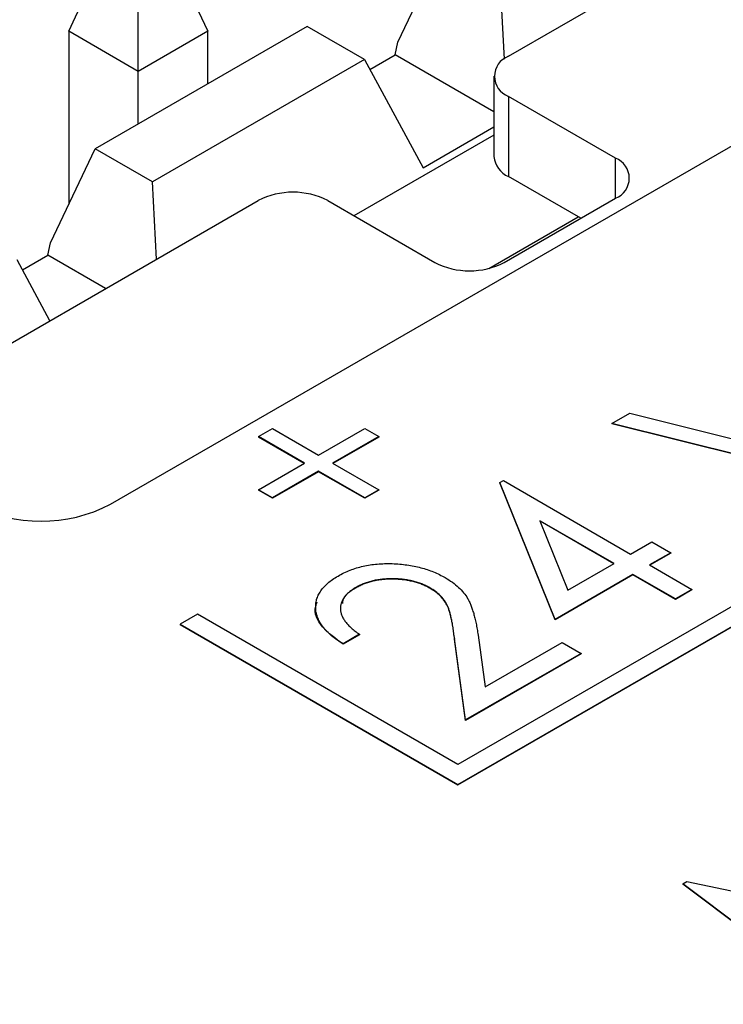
# Model space of a CAD drawing. Header units: millimetres. Extents: x 0 to 420, y 0 to 297.
# Tile 65 of 72: x 354.14 to 357.72, y 253.34 to 258.36. Entities that reach past the tile are written whole.
import ezdxf

# ---------------------------------------------------------------- set-up
doc = ezdxf.new("R2010")
doc.units = ezdxf.units.MM

msp = doc.modelspace()

# ---------------------------------------------------------------- linework, layer by layer
at = {"color": 7, "linetype": 'Continuous', "lineweight": 25}
for p, q in [((356.6282, 258.1693), (357.8303, 258.8633)), ((354.3916, 258.2967), (354.5811, 258.705)), ((354.9092, 258.705), (355.0987, 258.2967)), ((356.0665, 258.2406), (356.2937, 258.7193)), ((354.7451, 258.0926), (354.7451, 258.6103)), ((356.5854, 258.551), (356.606, 258.1546)), ((354.604, 255.8886), (358.8466, 258.3378)), ((354.7451, 258.0926), (354.3916, 258.2967)), ((354.3916, 258.2967), (354.3916, 257.4157)), ((355.6043, 258.3213), (354.5259, 257.6988)), ((355.0987, 258.2967), (354.7451, 258.0926)), ((355.0987, 258.0295), (355.0987, 258.2967)), ((355.896, 258.153), (355.6043, 258.3213)), ((356.0527, 258.1767), (356.0665, 258.2406)), ((355.896, 258.153), (354.8176, 257.5304)), ((355.896, 258.153), (356.1941, 257.6012)), ((355.9235, 258.1021), (356.0527, 258.1767)), ((356.555, 257.8867), (356.0527, 258.1767)), ((354.7451, 257.8254), (354.7451, 258.0926)), ((356.555, 258.0673), (356.555, 257.659)), ((357.173, 257.6508), (356.6282, 257.9652)), ((356.6282, 257.9652), (356.6282, 257.557)), ((356.1941, 257.6012), (356.555, 257.8095)), ((356.555, 257.7685), (355.8428, 257.3573)), ((354.2988, 257.2201), (354.5259, 257.6988)), ((354.8176, 257.5304), (354.5259, 257.6988)), ((356.9962, 257.3446), (356.6282, 257.557)), ((354.8381, 257.1359), (354.8176, 257.5304)), ((356.6073, 257.1201), (357.173, 257.4467)), ((353.5877, 256.4141), (355.3555, 257.4346)), ((355.709, 257.4346), (356.2537, 257.1201)), ((356.529, 257.0895), (356.9835, 257.3519)), ((356.3718, 254.4619), (361.3215, 257.3193)), ((361.1447, 257.3193), (356.3718, 254.5639)), ((356.3718, 254.4598), (361.3215, 257.3173)), ((354.285, 257.1562), (354.2988, 257.2201)), ((354.1557, 257.0815), (354.285, 257.1562)), ((354.5791, 256.9864), (354.285, 257.1562)), ((354.2955, 256.8227), (354.1282, 257.1325)), ((357.1543, 256.2998), (357.2454, 256.3524)), ((357.2454, 256.3524), (358.2539, 256.1012)), ((357.1543, 256.2998), (357.1543, 256.2978)), ((358.4616, 255.9744), (357.1543, 256.2998)), ((358.4616, 255.9724), (357.1543, 256.2978)), ((355.3567, 256.2333), (355.4281, 256.2745)), ((355.5912, 256.0978), (355.3567, 256.2333)), ((355.3567, 256.2333), (355.3567, 256.2312)), ((355.4281, 256.2745), (355.6626, 256.1391)), ((355.6626, 256.1391), (355.8972, 256.2745)), ((355.9686, 256.2333), (355.734, 256.0978)), ((355.8972, 256.2745), (355.9686, 256.2333)), ((355.9686, 256.2333), (355.9686, 256.2312)), ((355.5895, 256.0968), (355.3567, 256.2312)), ((355.9686, 256.2312), (355.7358, 256.0968)), ((355.3567, 255.9624), (355.5912, 256.0978)), ((355.734, 256.0978), (355.9686, 255.9624)), ((355.6626, 256.0566), (355.4281, 255.9212)), ((355.6626, 256.0546), (355.4281, 255.9192)), ((355.8972, 255.9212), (355.6626, 256.0566)), ((355.6626, 256.0566), (355.6626, 256.0546)), ((355.8972, 255.9192), (355.6626, 256.0546)), ((356.5856, 255.9992), (356.6027, 256.0091)), ((356.8665, 255.3029), (356.5856, 255.9992)), ((356.5856, 255.9992), (356.5856, 255.9972)), ((356.8665, 255.3008), (356.5856, 255.9972)), ((356.6027, 256.0091), (357.2503, 255.6352)), ((355.4281, 255.9212), (355.3567, 255.9624)), ((355.3567, 255.9624), (355.3567, 255.9604)), ((355.4281, 255.9192), (355.3567, 255.9604)), ((355.9686, 255.9624), (355.8972, 255.9212)), ((355.9686, 255.9604), (355.8972, 255.9192)), ((355.9686, 255.9624), (355.9686, 255.9604)), ((355.4281, 255.9212), (355.4281, 255.9192)), ((355.8972, 255.9212), (355.8972, 255.9192)), ((357.1663, 255.5867), (356.7882, 255.805)), ((356.7882, 255.805), (356.9312, 255.451)), ((357.1646, 255.5857), (356.7893, 255.8024)), ((357.2503, 255.6352), (357.3582, 255.6975)), ((357.3582, 255.6975), (357.4542, 255.6421)), ((357.4542, 255.6421), (357.3462, 255.5798)), ((357.4542, 255.6401), (357.348, 255.5788)), ((357.4542, 255.6421), (357.4542, 255.6401)), ((356.9312, 255.451), (357.1663, 255.5867)), ((357.2623, 255.5313), (356.8665, 255.3029)), ((357.4781, 255.4067), (357.2623, 255.5313)), ((357.2623, 255.5313), (357.2623, 255.5293)), ((357.3462, 255.5798), (357.5621, 255.4552)), ((357.2623, 255.5293), (356.8665, 255.3008)), ((357.4781, 255.4047), (357.2623, 255.5293)), ((355.8535, 255.4658), (355.8535, 255.4638)), ((356.2286, 255.4634), (356.2286, 255.4614)), ((357.5621, 255.4552), (357.4781, 255.4067)), ((357.5621, 255.4532), (357.4781, 255.4047)), ((357.5621, 255.4552), (357.5621, 255.4532)), ((357.4781, 255.4067), (357.4781, 255.4047)), ((355.0459, 255.3293), (354.9576, 255.2783)), ((356.3718, 254.5639), (355.0459, 255.3293)), ((356.8665, 255.3029), (356.8665, 255.3008)), ((354.9576, 255.2783), (356.3718, 254.4619)), ((354.9576, 255.2783), (354.9576, 255.2763)), ((354.9576, 255.2763), (356.3718, 254.4598)), ((355.8711, 255.2267), (355.7871, 255.1783)), ((355.8711, 255.2247), (355.7871, 255.1762)), ((355.8711, 255.2267), (355.8711, 255.2247)), ((356.3542, 255.2049), (356.3542, 255.2028)), ((356.4108, 254.7906), (356.3542, 255.2049)), ((356.4108, 254.7885), (356.3542, 255.2028)), ((356.4741, 255.2226), (356.5101, 254.9587)), ((356.5101, 254.9587), (356.9025, 255.1852)), ((356.9025, 255.1852), (356.9984, 255.1298)), ((355.7871, 255.1783), (355.7871, 255.1762)), ((356.9984, 255.1298), (356.4108, 254.7906)), ((356.9984, 255.1298), (356.9984, 255.1278)), ((356.9984, 255.1278), (356.4108, 254.7885)), ((356.4108, 254.7906), (356.4108, 254.7885)), ((356.3718, 254.4619), (356.3718, 254.4598)), ((357.5155, 253.957), (357.5363, 253.969)), ((358.3267, 253.3453), (357.5155, 253.957)), ((357.5155, 253.957), (357.5155, 253.955)), ((358.3267, 253.3433), (357.5155, 253.955)), ((357.5363, 253.969), (358.6565, 253.7295))]:
    msp.add_line(p, q, dxfattribs=at)
at = {"color": 8, "linetype": 'Continuous', "lineweight": 25}
msp.add_line((357.173, 257.4467), (357.173, 257.6508), dxfattribs=at)
at = {"color": 7, "linetype": 'Continuous', "lineweight": 25}
for centre, radius, start, end in [((356.667, 258.0673), 0.1092, 110.7833, 249.2173), ((356.6801, 257.6715), 0.1257, 185.6947, 245.6261), ((357.1343, 257.5487), 0.1092, 290.7836, 69.2161), ((355.5322, 257.0934), 0.3843, 62.6093, 117.3905), ((356.4305, 257.4613), 0.3843, 242.6099, 297.3902), ((354.2505, 256.5709), 0.7685, 242.6096, 297.3903)]:
    msp.add_arc(centre, radius, start, end, dxfattribs=at)
for points, knots in [([(355.7617, 255.5236), (355.7715, 255.529), (355.7909, 255.5396), (355.8227, 255.5532), (355.8553, 255.5649), (355.8894, 255.5738), (355.9246, 255.5807), (355.9611, 255.585), (355.9987, 255.587), (356.037, 255.5868), (356.0752, 255.5844), (356.1125, 255.5802), (356.1483, 255.574), (356.1829, 255.566), (356.216, 255.5562), (356.248, 255.5445), (356.2784, 255.5309), (356.2971, 255.5206), (356.3066, 255.5153)], [0, 0, 0, 0, 0.067101, 0.131736, 0.194445, 0.255732, 0.316076, 0.377042, 0.43857, 0.501976, 0.56574, 0.62755, 0.688899, 0.74954, 0.810795, 0.87236, 0.935527, 1, 1, 1, 1]), ([(355.7871, 255.1783), (355.7765, 255.185), (355.7557, 255.1982), (355.7282, 255.2192), (355.7051, 255.2409), (355.6854, 255.2629), (355.67, 255.2856), (355.6582, 255.3088), (355.6511, 255.3326), (355.6474, 255.3567), (355.6478, 255.3805), (355.652, 255.4037), (355.6606, 255.426), (355.6727, 255.4474), (355.689, 255.4679), (355.7091, 255.4875), (355.7332, 255.5064), (355.7521, 255.5178), (355.7617, 255.5236)], [0, 0, 0, 0, 0.070889, 0.139134, 0.20489, 0.26925, 0.332092, 0.394715, 0.457239, 0.520145, 0.582546, 0.642762, 0.701754, 0.760062, 0.81817, 0.877268, 0.937531, 1, 1, 1, 1]), ([(356.2286, 255.4634), (356.2221, 255.467), (356.2094, 255.4742), (356.1881, 255.4832), (356.1663, 255.4912), (356.1431, 255.4974), (356.1192, 255.5027), (356.0941, 255.5064), (356.068, 255.5086), (356.0413, 255.5098), (356.0145, 255.5093), (355.9884, 255.5075), (355.9633, 255.5042), (355.9393, 255.4994), (355.9161, 255.4933), (355.8941, 255.4855), (355.873, 255.4764), (355.86, 255.4694), (355.8535, 255.4658)], [0, 0, 0, 0, 0.0648259, 0.1276936, 0.1890023, 0.2502617, 0.3116493, 0.3728593, 0.4359863, 0.5008059, 0.5654948, 0.6283785, 0.6891653, 0.7499455, 0.8108219, 0.8722785, 0.9351461, 1, 1, 1, 1]), ([(356.2286, 255.4614), (356.2221, 255.465), (356.2094, 255.4721), (356.1881, 255.4811), (356.1663, 255.4891), (356.1431, 255.4954), (356.1192, 255.5007), (356.0941, 255.5044), (356.068, 255.5066), (356.0413, 255.5077), (356.0145, 255.5073), (355.9884, 255.5055), (355.9633, 255.5022), (355.9393, 255.4974), (355.9161, 255.4913), (355.8941, 255.4835), (355.873, 255.4744), (355.86, 255.4673), (355.8535, 255.4638)], [0, 0, 0, 0, 0.0648259, 0.1276936, 0.1890023, 0.2502617, 0.3116493, 0.3728593, 0.4359863, 0.5008059, 0.5654948, 0.6283785, 0.6891653, 0.7499455, 0.8108219, 0.8722785, 0.9351461, 1, 1, 1, 1]), ([(356.3066, 255.5153), (356.3192, 255.5075), (356.3442, 255.4921), (356.3759, 255.4663), (356.4017, 255.4387), (356.4188, 255.4141), (356.4298, 255.3926), (356.4377, 255.3744), (356.4448, 255.3542), (356.4522, 255.3319), (356.458, 255.3075), (356.4642, 255.2811), (356.4695, 255.2525), (356.4725, 255.2328), (356.4741, 255.2226)], [0, 0, 0, 0, 0.101499, 0.200815, 0.299453, 0.399149, 0.45251, 0.511879, 0.577369, 0.649185, 0.727148, 0.811516, 0.90291, 1, 1, 1, 1]), ([(355.8535, 255.4658), (355.847, 255.4618), (355.8342, 255.454), (355.8177, 255.4413), (355.8033, 255.4283), (355.7925, 255.4144), (355.7834, 255.4002), (355.7775, 255.3854), (355.7741, 255.3701), (355.7734, 255.3544), (355.7755, 255.3383), (355.7803, 255.3222), (355.7883, 255.3061), (355.7992, 255.2901), (355.8125, 255.274), (355.8295, 255.2582), (355.8487, 255.2422), (355.8635, 255.232), (355.8711, 255.2267)], [0, 0, 0, 0, 0.061534, 0.120679, 0.178506, 0.235389, 0.291923, 0.348675, 0.406012, 0.46534, 0.52603, 0.587069, 0.649561, 0.713605, 0.78046, 0.850263, 0.923175, 1, 1, 1, 1]), ([(355.8535, 255.4638), (355.8227, 255.4444), (355.7847, 255.4206), (355.784, 255.3899), (355.7839, 255.3841)], [0, 0, 0, 0, 0.812893, 1, 1, 1, 1]), ([(356.3542, 255.2049), (356.353, 255.2148), (356.3506, 255.234), (356.3468, 255.2615), (356.3425, 255.2867), (356.3378, 255.3097), (356.3328, 255.3302), (356.3277, 255.3485), (356.3219, 255.3644), (356.3138, 255.3823), (356.3011, 255.4024), (356.2818, 255.4247), (356.2579, 255.4453), (356.2384, 255.4574), (356.2286, 255.4634)], [0, 0, 0, 0, 0.108902, 0.209595, 0.301736, 0.385354, 0.461267, 0.528294, 0.587417, 0.638295, 0.730421, 0.820708, 0.909667, 1, 1, 1, 1]), ([(356.3542, 255.2028), (356.353, 255.2128), (356.3506, 255.2319), (356.3468, 255.2595), (356.3425, 255.2847), (356.3378, 255.3076), (356.3328, 255.3282), (356.3277, 255.3464), (356.3219, 255.3623), (356.3138, 255.3803), (356.3011, 255.4004), (356.2818, 255.4227), (356.2579, 255.4433), (356.2384, 255.4553), (356.2286, 255.4614)], [0, 0, 0, 0, 0.108902, 0.209595, 0.301736, 0.385354, 0.461267, 0.528294, 0.587417, 0.638295, 0.730421, 0.820708, 0.909667, 1, 1, 1, 1]), ([(355.7871, 255.1762), (355.7489, 255.2043), (355.6725, 255.2603), (355.635, 255.3429), (355.653, 255.385), (355.6562, 255.3924)], [0, 0, 0, 0, 0.4522783, 0.903449, 1, 1, 1, 1])]:
    msp.add_open_spline(points, degree=3, knots=knots, dxfattribs=at)

doc.saveas('drawing.dxf')
